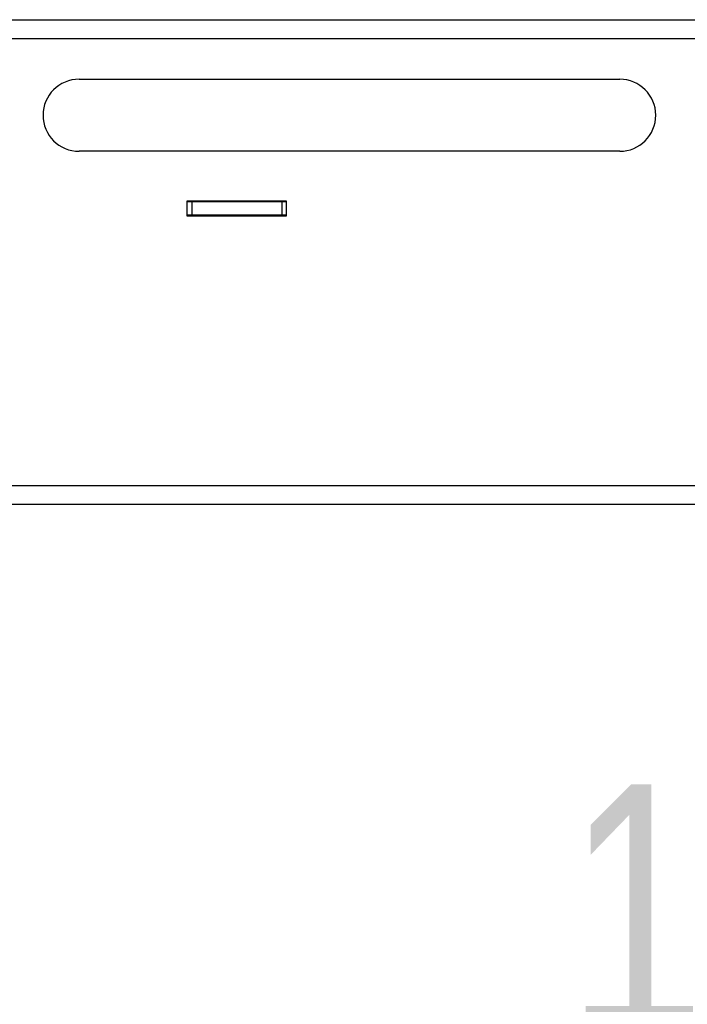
# Model space of a CAD drawing. Header units: inches. Extents: x 5 to 165, y 3 to 108.
# Tile 97 of 139: x 138.57 to 142.27, y 48.42 to 53.88. Entities that reach past the tile are written whole.
import ezdxf

# ---------------------------------------------------------------- set-up
doc = ezdxf.new("R2010")
doc.units = ezdxf.units.IN
doc.header["$LTSCALE"] = 10
doc.header["$MEASUREMENT"] = 0
doc.styles.add('SLDTEXTSTYLE0', font='TXT', dxfattribs={"width": 0.75})
doc.dimstyles.new('SLDDIMSTYLE0', dxfattribs={"dimtxt": 1.377953, "dimasz": 1.56, "dimexe": 0, "dimexo": 0.0625, "dimgap": 0.344488, "dimtad": 0, "dimtih": 1, "dimtoh": 1, "dimrnd": 1e-09, "dimzin": 4, "dimdsep": 46, "dimtxsty": 'SLDTEXTSTYLE0', "dimsah": 1, "dimcen": 0.09, "dimadec": 0, "dimazin": 1, "dimtfac": 1, "dimtofl": 0, "dimtmove": 0, "dimatfit": 3, "dimfxl": 1, "dimfrac": 2, "dimtolj": 1, "dimtzin": 12, "dimarcsym": 0})

# ---------------------------------------------------------------- blocks, each defined once
blk = doc.blocks.new('_D_5')
at = {"color": 216, "linetype": 'Continuous', "lineweight": 18, "true_color": 0x800080}
for p, q in [((138.1474, 35.2723), (138.1474, 48.8426)), ((150.1474, 35.2723), (150.1474, 48.8426)), ((138.1474, 47.5926), (139.4661, 47.5926)), ((141.0944, 47.5821), (140.6746, 47.5821)), ((140.6746, 47.5821), (140.6746, 45.3946)), ((146.6943, 47.5821), (147.1141, 47.5821)), ((147.1141, 47.5821), (147.1141, 45.3946)), ((150.1474, 47.5926), (148.3227, 47.5926)), ((140.6746, 45.3946), (141.0944, 45.3946)), ((147.1141, 45.3946), (146.6943, 45.3946))]:
    blk.add_line(p, q, dxfattribs=at)
for points in [[(138.1474, 47.5926), (139.7074, 47.3326), (139.7074, 47.8526)], [(150.1474, 47.5926), (148.5874, 47.8526), (148.5874, 47.3326)]]:
    blk.add_solid(points, dxfattribs=at)
at = {"color": 216, "linetype": 'Continuous', "lineweight": 18, "true_color": 0x800080, "char_height": 1.37795, "attachment_point": 1, "style": 'SLDTEXTSTYLE0'}
for s, insert in [('12.00', (141.6035, 49.6383)), ('304.80', (141.0944, 47.1709))]:
    blk.add_mtext(s, dxfattribs=dict(at, insert=insert))

msp = doc.modelspace()

# ---------------------------------------------------------------- linework, layer by layer
at = {"color": 7, "linetype": 'Continuous', "lineweight": 25}
for p, q in [((134.973442, 53.880265), (153.321442, 53.880265)), ((134.973442, 53.776265), (153.321442, 53.776265)), ((138.897442, 53.550265), (141.897442, 53.550265)), ((141.897442, 53.150265), (138.897442, 53.150265)), ((139.497442, 52.791265), (139.497442, 52.876265)), ((139.497442, 52.876265), (140.047442, 52.876265)), ((139.522442, 52.870265), (139.497442, 52.870265)), ((139.522442, 52.870265), (139.522442, 52.796265)), ((140.022442, 52.870265), (139.522442, 52.870265)), ((140.022442, 52.870265), (140.022442, 52.796265)), ((140.047442, 52.870265), (140.022442, 52.870265)), ((140.047442, 52.876265), (140.047442, 52.791265)), ((139.522442, 52.796265), (139.497442, 52.796265)), ((140.047442, 52.791265), (139.497442, 52.791265)), ((140.022442, 52.796265), (139.522442, 52.796265)), ((140.047442, 52.796265), (140.022442, 52.796265)), ((132.527442, 51.296265), (155.767442, 51.296265)), ((132.527442, 51.192265), (155.767442, 51.192265))]:
    msp.add_line(p, q, dxfattribs=at)
for centre, start, end in [((138.897442, 53.350265), 90, 270), ((141.897442, 53.350265), 270, 90)]:
    msp.add_arc(centre, 0.2, start, end, dxfattribs=at)

# ---------------------------------------------------------------- dimensions: what is measured, and where the dimension line sits
at = {"color": 216, "linetype": 'Continuous', "lineweight": 18, "true_color": 0x800080}
dim = msp.add_linear_dim(base=(150.147442, 47.592633), p1=(138.147442, 34.772265), p2=(150.147442, 34.772265), dimstyle='SLDDIMSTYLE0', dxfattribs=at)
dim.commit()
dim.dimension.update_dxf_attribs({"geometry": '_D_5', "text_midpoint": (143.894363, 47.592633), "dimtype": 160})

doc.saveas('drawing.dxf')
